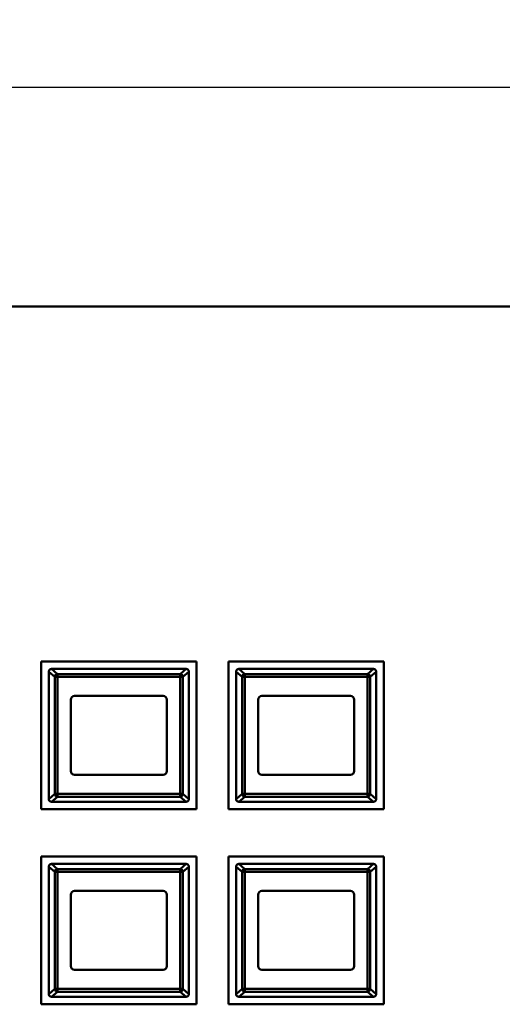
# Model space of a CAD drawing. Header units: inches. Extents: x 9.4 to 55.3, y 0.3 to 33.1.
# Tile 86 of 173: x 22.1 to 24.6, y 16.8 to 22. Entities that reach past the tile are written whole.
import ezdxf

# ---------------------------------------------------------------- set-up
doc = ezdxf.new("R2010")
doc.units = ezdxf.units.IN
doc.header["$MEASUREMENT"] = 0
for name, color, linetype, lineweight in [('Dimensions(ANSI)', 7, 'Continuous', 25), ('Visible Edges(ANSI)', 7, 'Continuous', 50), ('Visible Tangent Edges(ANSI)', 7, 'Continuous', 50)]:
    doc.layers.add(name, color=color, linetype=linetype, lineweight=lineweight)
doc.styles.add('Copy of DEFAULT-ANSI', font='arial.ttf')
doc.dimstyles.new('Copy of DEFAULT-ANSI-06', dxfattribs={"dimtxt": 0.5, "dimasz": 0.098425, "dimexe": 0.125, "dimexo": 0.0625, "dimgap": 0.031496, "dimtad": 0, "dimtih": 1, "dimtoh": 1, "dimrnd": 1e-08, "dimzin": 0, "dimdsep": 46, "dimtxsty": 'Copy of DEFAULT-ANSI', "dimcen": 0.09, "dimdle": 0.393701, "dimclrd": 179, "dimclre": 179, "dimclrt": 179, "dimadec": 0, "dimazin": 0, "dimtfac": 1, "dimtofl": 0, "dimtmove": 0, "dimatfit": 3, "dimfxl": 1, "dimtolj": 1, "dimtzin": 0, "dimlwd": 25, "dimlwe": 25, "dimarcsym": 0})

# ---------------------------------------------------------------- blocks, each defined once
blk = doc.blocks.new('*D3')
at = {"layer": 'Defpoints', "color": 0, "linetype": 'Continuous'}
for p in [(42.6076, 21.6816), (12.8376, 19.8706), (42.6076, 19.8706)]:
    blk.add_point(p, dxfattribs=at)
at = {"layer": 'Dimensions(ANSI)', "color": 179, "linetype": 'Continuous', "lineweight": 25}
for p, q in [((12.8376, 19.9331), (12.8376, 21.8066)), ((42.6076, 19.9331), (42.6076, 21.8066)), ((12.936, 21.6816), (25.4907, 21.6816)), ((42.5092, 21.6816), (29.9544, 21.6816))]:
    blk.add_line(p, q, dxfattribs=at)
at = {"layer": 'Dimensions(ANSI)', "color": 179, "linetype": 'Continuous'}
for points in [[(12.936, 21.698), (12.936, 21.6652), (12.8376, 21.6816)], [(42.5092, 21.698), (42.5092, 21.6652), (42.6076, 21.6816)]]:
    blk.add_solid(points, dxfattribs=at)
at = {"layer": 'Dimensions(ANSI)', "color": 179, "linetype": 'Continuous', "lineweight": 25, "insert": (25.5222, 22.002), "char_height": 0.5, "attachment_point": 1, "style": 'Copy of DEFAULT-ANSI'}
blk.add_mtext('\\A1;29.77 [756.16]', dxfattribs=at)

msp = doc.modelspace()

# ---------------------------------------------------------------- linework, layer by layer
at = {"layer": 'Visible Edges(ANSI)'}
for p, q in [((41.6076, 20.5106), (13.8376, 20.5106)), ((22.1826, 17.8269), (22.1826, 18.6159)), ((22.1826, 18.6159), (23.0106, 18.6159)), ((23.0106, 18.6159), (23.0106, 17.8269)), ((23.1826, 17.8269), (23.1826, 18.6159)), ((23.1826, 18.6159), (24.0106, 18.6159)), ((24.0106, 18.6159), (24.0106, 17.8269)), ((22.2226, 17.8822), (22.2226, 18.5612)), ((22.2226, 18.5612), (22.2226, 17.8822)), ((22.2376, 18.5762), (22.2376, 18.5762)), ((22.9556, 18.5762), (22.2376, 18.5762)), ((22.9706, 17.8822), (22.9706, 18.5612)), ((23.2226, 17.8822), (23.2226, 18.5612)), ((23.2226, 18.5612), (23.2226, 17.8822)), ((23.2376, 18.5762), (23.2376, 18.5762)), ((23.9556, 18.5762), (23.2376, 18.5762)), ((23.9706, 17.8822), (23.9706, 18.5612)), ((22.3406, 18.0312), (22.3406, 18.4122)), ((22.3606, 18.4322), (22.8326, 18.4322)), ((22.8526, 18.4122), (22.8526, 18.0312)), ((23.3406, 18.0312), (23.3406, 18.4122)), ((23.3606, 18.4322), (23.8326, 18.4322)), ((23.8526, 18.4122), (23.8526, 18.0312)), ((22.8326, 18.0112), (22.3606, 18.0112)), ((23.8326, 18.0112), (23.3606, 18.0112)), ((23.0106, 17.8269), (22.1826, 17.8269)), ((22.2376, 17.8672), (22.2376, 17.8672)), ((22.2376, 17.8672), (22.9556, 17.8672)), ((24.0106, 17.8269), (23.1826, 17.8269)), ((23.2376, 17.8672), (23.2376, 17.8672)), ((23.2376, 17.8672), (23.9556, 17.8672)), ((22.1826, 16.7859), (22.1826, 17.5749)), ((22.1826, 17.5749), (23.0106, 17.5749)), ((23.0106, 17.5749), (23.0106, 16.7859)), ((23.1826, 16.7859), (23.1826, 17.5749)), ((23.1826, 17.5749), (24.0106, 17.5749)), ((24.0106, 17.5749), (24.0106, 16.7859)), ((22.2226, 16.8412), (22.2226, 17.5202)), ((22.2226, 17.5202), (22.2226, 16.8412)), ((22.2376, 17.5352), (22.2376, 17.5352)), ((22.9556, 17.5352), (22.2376, 17.5352)), ((22.9706, 16.8412), (22.9706, 17.5202)), ((23.2226, 16.8412), (23.2226, 17.5202)), ((23.2226, 17.5202), (23.2226, 16.8412)), ((23.2376, 17.5352), (23.2376, 17.5352)), ((23.9556, 17.5352), (23.2376, 17.5352)), ((23.9706, 16.8412), (23.9706, 17.5202)), ((22.3406, 16.9902), (22.3406, 17.3712)), ((22.3606, 17.3912), (22.8326, 17.3912)), ((22.8526, 17.3712), (22.8526, 16.9902)), ((23.3406, 16.9902), (23.3406, 17.3712)), ((23.3606, 17.3912), (23.8326, 17.3912)), ((23.8526, 17.3712), (23.8526, 16.9902)), ((22.8326, 16.9702), (22.3606, 16.9702)), ((23.8326, 16.9702), (23.3606, 16.9702)), ((22.2376, 16.8262), (22.2376, 16.8262)), ((22.2376, 16.8262), (22.9556, 16.8262)), ((23.2376, 16.8262), (23.2376, 16.8262)), ((23.2376, 16.8262), (23.9556, 16.8262)), ((23.0106, 16.7859), (22.1826, 16.7859)), ((24.0106, 16.7859), (23.1826, 16.7859))]:
    msp.add_line(p, q, dxfattribs=at)
for centre, radius, start, end in [((22.2376, 18.5612), 0.015, 91.641, 180), ((22.2376, 18.5612), 0.015, 177.7541, 180), ((22.2376, 18.5612), 0.015, 90, 91.6647), ((22.9556, 18.5612), 0.015, 88.3353, 90), ((22.9556, 18.5612), 0.015, 0, 2.2459), ((23.2376, 18.5612), 0.015, 91.641, 180), ((23.2376, 18.5612), 0.015, 177.7541, 180), ((23.2376, 18.5612), 0.015, 90, 91.6647), ((23.9556, 18.5612), 0.015, 88.3353, 90), ((23.9556, 18.5612), 0.015, 0, 2.2459), ((22.3606, 18.4122), 0.02, 90, 180), ((22.8326, 18.4122), 0.02, 0, 90), ((23.3606, 18.4122), 0.02, 90, 180), ((23.8326, 18.4122), 0.02, 0, 90), ((22.3606, 18.0312), 0.02, 180, 270), ((22.8326, 18.0312), 0.02, 270, 0), ((23.3606, 18.0312), 0.02, 180, 270), ((23.8326, 18.0312), 0.02, 270, 0), ((22.2376, 17.8822), 0.015, 180, 268.359), ((22.2376, 17.8822), 0.015, 180, 182.2459), ((22.9556, 17.8822), 0.015, 357.7541, 0), ((23.2376, 17.8822), 0.015, 180, 268.359), ((23.2376, 17.8822), 0.015, 180, 182.2459), ((23.9556, 17.8822), 0.015, 357.7541, 0), ((22.2376, 17.8822), 0.015, 268.3353, 270), ((22.9556, 17.8822), 0.015, 270, 271.6647), ((23.2376, 17.8822), 0.015, 268.3353, 270), ((23.9556, 17.8822), 0.015, 270, 271.6647), ((22.2376, 17.5202), 0.015, 91.641, 180), ((22.2376, 17.5202), 0.015, 177.7541, 180), ((22.2376, 17.5202), 0.015, 90, 91.6647), ((22.9556, 17.5202), 0.015, 88.3353, 90), ((22.9556, 17.5202), 0.015, 0, 2.2459), ((23.2376, 17.5202), 0.015, 91.641, 180), ((23.2376, 17.5202), 0.015, 177.7541, 180), ((23.2376, 17.5202), 0.015, 90, 91.6647), ((23.9556, 17.5202), 0.015, 88.3353, 90), ((23.9556, 17.5202), 0.015, 0, 2.2459), ((22.3606, 17.3712), 0.02, 90, 180), ((22.8326, 17.3712), 0.02, 0, 90), ((23.3606, 17.3712), 0.02, 90, 180), ((23.8326, 17.3712), 0.02, 0, 90), ((22.3606, 16.9902), 0.02, 180, 270), ((22.8326, 16.9902), 0.02, 270, 0), ((23.3606, 16.9902), 0.02, 180, 270), ((23.8326, 16.9902), 0.02, 270, 0), ((22.2376, 16.8412), 0.015, 180, 268.359), ((22.2376, 16.8412), 0.015, 180, 182.2459), ((22.2376, 16.8412), 0.015, 268.3353, 270), ((22.9556, 16.8412), 0.015, 270, 271.6647), ((22.9556, 16.8412), 0.015, 357.7541, 0), ((23.2376, 16.8412), 0.015, 180, 268.359), ((23.2376, 16.8412), 0.015, 180, 182.2459), ((23.2376, 16.8412), 0.015, 268.3353, 270), ((23.9556, 16.8412), 0.015, 270, 271.6647), ((23.9556, 16.8412), 0.015, 357.7541, 0)]:
    msp.add_arc(centre, radius, start, end, dxfattribs=at)
for points, knots in [([(22.2226, 18.5617), (22.2227, 18.5639), (22.2234, 18.5662), (22.2246, 18.5687), (22.2251, 18.5694), (22.2258, 18.5705), (22.2263, 18.571), (22.2273, 18.5721), (22.2281, 18.5728), (22.2301, 18.5742), (22.2318, 18.5751), (22.2345, 18.5759), (22.2358, 18.5761), (22.2372, 18.5762)], [-0.47517162, -0.47517162, -0.47517162, -0.47517162, -0.4593497, -0.4593497, -0.45391807, -0.45391807, -0.44954667, -0.44954667, -0.44251629, -0.44251629, -0.43082103, -0.43082103, -0.42105754, -0.42105754, -0.42105754, -0.42105754]), ([(22.9561, 18.5762), (22.9574, 18.5761), (22.9588, 18.5759), (22.9615, 18.5751), (22.9631, 18.5742), (22.9651, 18.5728), (22.966, 18.5721), (22.967, 18.571), (22.9674, 18.5705), (22.9682, 18.5694), (22.9686, 18.5687), (22.9699, 18.5662), (22.9705, 18.5639), (22.9706, 18.5617)], [-0.08937412, -0.08937412, -0.08937412, -0.08937412, -0.07961062, -0.07961062, -0.06791536, -0.06791536, -0.06088498, -0.06088498, -0.05651358, -0.05651358, -0.05108195, -0.05108195, -0.03526003, -0.03526003, -0.03526003, -0.03526003]), ([(23.2226, 18.5617), (23.2227, 18.5639), (23.2234, 18.5662), (23.2246, 18.5687), (23.2251, 18.5694), (23.2258, 18.5705), (23.2263, 18.571), (23.2273, 18.5721), (23.2281, 18.5728), (23.2301, 18.5742), (23.2318, 18.5751), (23.2345, 18.5759), (23.2358, 18.5761), (23.2372, 18.5762)], [-0.47517162, -0.47517162, -0.47517162, -0.47517162, -0.4593497, -0.4593497, -0.45391807, -0.45391807, -0.44954667, -0.44954667, -0.44251629, -0.44251629, -0.43082103, -0.43082103, -0.42105754, -0.42105754, -0.42105754, -0.42105754]), ([(23.9561, 18.5762), (23.9574, 18.5761), (23.9588, 18.5759), (23.9615, 18.5751), (23.9631, 18.5742), (23.9651, 18.5728), (23.966, 18.5721), (23.967, 18.571), (23.9674, 18.5705), (23.9682, 18.5694), (23.9686, 18.5687), (23.9699, 18.5662), (23.9705, 18.5639), (23.9706, 18.5617)], [-0.08937412, -0.08937412, -0.08937412, -0.08937412, -0.07961062, -0.07961062, -0.06791536, -0.06791536, -0.06088498, -0.06088498, -0.05651358, -0.05651358, -0.05108195, -0.05108195, -0.03526003, -0.03526003, -0.03526003, -0.03526003]), ([(22.2372, 17.8672), (22.2358, 17.8672), (22.2345, 17.8674), (22.2318, 17.8683), (22.2301, 17.8691), (22.2281, 17.8705), (22.2273, 17.8712), (22.2263, 17.8723), (22.2258, 17.8729), (22.2251, 17.8739), (22.2246, 17.8746), (22.2234, 17.8771), (22.2227, 17.8794), (22.2226, 17.8816)], [-0.08937412, -0.08937412, -0.08937412, -0.08937412, -0.07961062, -0.07961062, -0.06791536, -0.06791536, -0.06088498, -0.06088498, -0.05651358, -0.05651358, -0.05108195, -0.05108195, -0.03526003, -0.03526003, -0.03526003, -0.03526003]), ([(22.9706, 17.8816), (22.9705, 17.8794), (22.9699, 17.8771), (22.9686, 17.8746), (22.9682, 17.8739), (22.9674, 17.8729), (22.967, 17.8723), (22.966, 17.8712), (22.9651, 17.8705), (22.9631, 17.8691), (22.9615, 17.8683), (22.9588, 17.8674), (22.9574, 17.8672), (22.9561, 17.8672)], [-0.47517162, -0.47517162, -0.47517162, -0.47517162, -0.4593497, -0.4593497, -0.45391807, -0.45391807, -0.44954667, -0.44954667, -0.44251629, -0.44251629, -0.43082103, -0.43082103, -0.42105754, -0.42105754, -0.42105754, -0.42105754]), ([(23.2372, 17.8672), (23.2358, 17.8672), (23.2345, 17.8674), (23.2318, 17.8683), (23.2301, 17.8691), (23.2281, 17.8705), (23.2273, 17.8712), (23.2263, 17.8723), (23.2258, 17.8729), (23.2251, 17.8739), (23.2246, 17.8746), (23.2234, 17.8771), (23.2227, 17.8794), (23.2226, 17.8816)], [-0.08937412, -0.08937412, -0.08937412, -0.08937412, -0.07961062, -0.07961062, -0.06791536, -0.06791536, -0.06088498, -0.06088498, -0.05651358, -0.05651358, -0.05108195, -0.05108195, -0.03526003, -0.03526003, -0.03526003, -0.03526003]), ([(23.9706, 17.8816), (23.9705, 17.8794), (23.9699, 17.8771), (23.9686, 17.8746), (23.9682, 17.8739), (23.9674, 17.8729), (23.967, 17.8723), (23.966, 17.8712), (23.9651, 17.8705), (23.9631, 17.8691), (23.9615, 17.8683), (23.9588, 17.8674), (23.9574, 17.8672), (23.9561, 17.8672)], [-0.47517162, -0.47517162, -0.47517162, -0.47517162, -0.4593497, -0.4593497, -0.45391807, -0.45391807, -0.44954667, -0.44954667, -0.44251629, -0.44251629, -0.43082103, -0.43082103, -0.42105754, -0.42105754, -0.42105754, -0.42105754]), ([(22.2226, 17.5207), (22.2227, 17.5229), (22.2234, 17.5252), (22.2246, 17.5277), (22.2251, 17.5284), (22.2258, 17.5295), (22.2263, 17.53), (22.2273, 17.5311), (22.2281, 17.5318), (22.2301, 17.5332), (22.2318, 17.5341), (22.2345, 17.5349), (22.2358, 17.5351), (22.2372, 17.5352)], [-0.47517162, -0.47517162, -0.47517162, -0.47517162, -0.4593497, -0.4593497, -0.45391807, -0.45391807, -0.44954667, -0.44954667, -0.44251629, -0.44251629, -0.43082103, -0.43082103, -0.42105754, -0.42105754, -0.42105754, -0.42105754]), ([(22.9561, 17.5352), (22.9574, 17.5351), (22.9588, 17.5349), (22.9615, 17.5341), (22.9631, 17.5332), (22.9651, 17.5318), (22.966, 17.5311), (22.967, 17.53), (22.9674, 17.5295), (22.9682, 17.5284), (22.9686, 17.5277), (22.9699, 17.5252), (22.9705, 17.5229), (22.9706, 17.5207)], [-0.08937412, -0.08937412, -0.08937412, -0.08937412, -0.07961062, -0.07961062, -0.06791536, -0.06791536, -0.06088498, -0.06088498, -0.05651358, -0.05651358, -0.05108195, -0.05108195, -0.03526003, -0.03526003, -0.03526003, -0.03526003]), ([(23.2226, 17.5207), (23.2227, 17.5229), (23.2234, 17.5252), (23.2246, 17.5277), (23.2251, 17.5284), (23.2258, 17.5295), (23.2263, 17.53), (23.2273, 17.5311), (23.2281, 17.5318), (23.2301, 17.5332), (23.2318, 17.5341), (23.2345, 17.5349), (23.2358, 17.5351), (23.2372, 17.5352)], [-0.47517162, -0.47517162, -0.47517162, -0.47517162, -0.4593497, -0.4593497, -0.45391807, -0.45391807, -0.44954667, -0.44954667, -0.44251629, -0.44251629, -0.43082103, -0.43082103, -0.42105754, -0.42105754, -0.42105754, -0.42105754]), ([(23.9561, 17.5352), (23.9574, 17.5351), (23.9588, 17.5349), (23.9615, 17.5341), (23.9631, 17.5332), (23.9651, 17.5318), (23.966, 17.5311), (23.967, 17.53), (23.9674, 17.5295), (23.9682, 17.5284), (23.9686, 17.5277), (23.9699, 17.5252), (23.9705, 17.5229), (23.9706, 17.5207)], [-0.08937412, -0.08937412, -0.08937412, -0.08937412, -0.07961062, -0.07961062, -0.06791536, -0.06791536, -0.06088498, -0.06088498, -0.05651358, -0.05651358, -0.05108195, -0.05108195, -0.03526003, -0.03526003, -0.03526003, -0.03526003]), ([(22.2372, 16.8262), (22.2358, 16.8262), (22.2345, 16.8264), (22.2318, 16.8273), (22.2301, 16.8281), (22.2281, 16.8295), (22.2273, 16.8302), (22.2263, 16.8313), (22.2258, 16.8319), (22.2251, 16.8329), (22.2246, 16.8336), (22.2234, 16.8361), (22.2227, 16.8384), (22.2226, 16.8406)], [-0.08937412, -0.08937412, -0.08937412, -0.08937412, -0.07961062, -0.07961062, -0.06791536, -0.06791536, -0.06088498, -0.06088498, -0.05651358, -0.05651358, -0.05108195, -0.05108195, -0.03526003, -0.03526003, -0.03526003, -0.03526003]), ([(22.9706, 16.8406), (22.9705, 16.8384), (22.9699, 16.8361), (22.9686, 16.8336), (22.9682, 16.8329), (22.9674, 16.8319), (22.967, 16.8313), (22.966, 16.8302), (22.9651, 16.8295), (22.9631, 16.8281), (22.9615, 16.8273), (22.9588, 16.8264), (22.9574, 16.8262), (22.9561, 16.8262)], [-0.47517162, -0.47517162, -0.47517162, -0.47517162, -0.4593497, -0.4593497, -0.45391807, -0.45391807, -0.44954667, -0.44954667, -0.44251629, -0.44251629, -0.43082103, -0.43082103, -0.42105754, -0.42105754, -0.42105754, -0.42105754]), ([(23.2372, 16.8262), (23.2358, 16.8262), (23.2345, 16.8264), (23.2318, 16.8273), (23.2301, 16.8281), (23.2281, 16.8295), (23.2273, 16.8302), (23.2263, 16.8313), (23.2258, 16.8319), (23.2251, 16.8329), (23.2246, 16.8336), (23.2234, 16.8361), (23.2227, 16.8384), (23.2226, 16.8406)], [-0.08937412, -0.08937412, -0.08937412, -0.08937412, -0.07961062, -0.07961062, -0.06791536, -0.06791536, -0.06088498, -0.06088498, -0.05651358, -0.05651358, -0.05108195, -0.05108195, -0.03526003, -0.03526003, -0.03526003, -0.03526003]), ([(23.9706, 16.8406), (23.9705, 16.8384), (23.9699, 16.8361), (23.9686, 16.8336), (23.9682, 16.8329), (23.9674, 16.8319), (23.967, 16.8313), (23.966, 16.8302), (23.9651, 16.8295), (23.9631, 16.8281), (23.9615, 16.8273), (23.9588, 16.8264), (23.9574, 16.8262), (23.9561, 16.8262)], [-0.47517162, -0.47517162, -0.47517162, -0.47517162, -0.4593497, -0.4593497, -0.45391807, -0.45391807, -0.44954667, -0.44954667, -0.44251629, -0.44251629, -0.43082103, -0.43082103, -0.42105754, -0.42105754, -0.42105754, -0.42105754])]:
    msp.add_open_spline(points, degree=3, knots=knots, dxfattribs=at)
at = {"layer": 'Visible Tangent Edges(ANSI)'}
for p, q in [((22.2226, 18.5617), (22.2545, 18.5345)), ((22.2688, 18.549), (22.2372, 18.5762)), ((22.9561, 18.5762), (22.9244, 18.549)), ((22.9388, 18.5345), (22.9706, 18.5617)), ((23.2226, 18.5617), (23.2545, 18.5345)), ((23.2688, 18.549), (23.2372, 18.5762)), ((23.9561, 18.5762), (23.9244, 18.549)), ((23.9388, 18.5345), (23.9706, 18.5617)), ((22.2545, 18.5345), (22.2545, 17.9088)), ((22.2545, 18.5345), (22.2688, 18.5345)), ((22.9244, 18.549), (22.2688, 18.549)), ((22.2688, 18.5345), (22.2688, 18.549)), ((22.2688, 18.5345), (22.9244, 18.5345)), ((22.2688, 17.9088), (22.2688, 18.5345)), ((22.9244, 18.549), (22.9244, 18.5345)), ((22.9244, 18.5345), (22.9388, 18.5345)), ((22.9244, 18.5345), (22.9244, 17.9088)), ((22.9388, 17.9088), (22.9388, 18.5345)), ((23.2545, 18.5345), (23.2545, 17.9088)), ((23.2545, 18.5345), (23.2688, 18.5345)), ((23.9244, 18.549), (23.2688, 18.549)), ((23.2688, 18.5345), (23.2688, 18.549)), ((23.2688, 18.5345), (23.9244, 18.5345)), ((23.2688, 17.9088), (23.2688, 18.5345)), ((23.9244, 18.549), (23.9244, 18.5345)), ((23.9244, 18.5345), (23.9388, 18.5345)), ((23.9244, 18.5345), (23.9244, 17.9088)), ((23.9388, 17.9088), (23.9388, 18.5345)), ((22.2545, 17.9088), (22.2226, 17.8816)), ((22.2372, 17.8672), (22.2688, 17.8943)), ((22.2688, 17.9088), (22.2545, 17.9088)), ((22.9244, 17.9088), (22.2688, 17.9088)), ((22.2688, 17.8943), (22.2688, 17.9088)), ((22.2688, 17.8943), (22.9244, 17.8943)), ((22.9388, 17.9088), (22.9244, 17.9088)), ((22.9244, 17.9088), (22.9244, 17.8943)), ((22.9244, 17.8943), (22.9561, 17.8672)), ((22.9706, 17.8816), (22.9388, 17.9088)), ((23.2545, 17.9088), (23.2226, 17.8816)), ((23.2372, 17.8672), (23.2688, 17.8943)), ((23.2688, 17.9088), (23.2545, 17.9088)), ((23.9244, 17.9088), (23.2688, 17.9088)), ((23.2688, 17.8943), (23.2688, 17.9088)), ((23.2688, 17.8943), (23.9244, 17.8943)), ((23.9388, 17.9088), (23.9244, 17.9088)), ((23.9244, 17.9088), (23.9244, 17.8943)), ((23.9244, 17.8943), (23.9561, 17.8672)), ((23.9706, 17.8816), (23.9388, 17.9088)), ((22.2226, 17.5207), (22.2545, 17.4935)), ((22.2688, 17.508), (22.2372, 17.5352)), ((22.9244, 17.508), (22.2688, 17.508)), ((22.2688, 17.4935), (22.2688, 17.508)), ((22.9561, 17.5352), (22.9244, 17.508)), ((22.9244, 17.508), (22.9244, 17.4935)), ((22.9388, 17.4935), (22.9706, 17.5207)), ((23.2226, 17.5207), (23.2545, 17.4935)), ((23.2688, 17.508), (23.2372, 17.5352)), ((23.9244, 17.508), (23.2688, 17.508)), ((23.2688, 17.4935), (23.2688, 17.508)), ((23.9561, 17.5352), (23.9244, 17.508)), ((23.9244, 17.508), (23.9244, 17.4935)), ((23.9388, 17.4935), (23.9706, 17.5207)), ((22.2545, 17.4935), (22.2545, 16.8678)), ((22.2545, 17.4935), (22.2688, 17.4935)), ((22.2688, 17.4935), (22.9244, 17.4935)), ((22.2688, 16.8678), (22.2688, 17.4935)), ((22.9244, 17.4935), (22.9388, 17.4935)), ((22.9244, 17.4935), (22.9244, 16.8678)), ((22.9388, 16.8678), (22.9388, 17.4935)), ((23.2545, 17.4935), (23.2545, 16.8678)), ((23.2545, 17.4935), (23.2688, 17.4935)), ((23.2688, 17.4935), (23.9244, 17.4935)), ((23.2688, 16.8678), (23.2688, 17.4935)), ((23.9244, 17.4935), (23.9388, 17.4935)), ((23.9244, 17.4935), (23.9244, 16.8678)), ((23.9388, 16.8678), (23.9388, 17.4935)), ((22.2545, 16.8678), (22.2226, 16.8406)), ((22.2372, 16.8262), (22.2688, 16.8533)), ((22.2688, 16.8678), (22.2545, 16.8678)), ((22.9244, 16.8678), (22.2688, 16.8678)), ((22.2688, 16.8533), (22.2688, 16.8678)), ((22.2688, 16.8533), (22.9244, 16.8533)), ((22.9388, 16.8678), (22.9244, 16.8678)), ((22.9244, 16.8678), (22.9244, 16.8533)), ((22.9244, 16.8533), (22.9561, 16.8262)), ((22.9706, 16.8406), (22.9388, 16.8678)), ((23.2545, 16.8678), (23.2226, 16.8406)), ((23.2372, 16.8262), (23.2688, 16.8533)), ((23.2688, 16.8678), (23.2545, 16.8678)), ((23.9244, 16.8678), (23.2688, 16.8678)), ((23.2688, 16.8533), (23.2688, 16.8678)), ((23.2688, 16.8533), (23.9244, 16.8533)), ((23.9388, 16.8678), (23.9244, 16.8678)), ((23.9244, 16.8678), (23.9244, 16.8533)), ((23.9244, 16.8533), (23.9561, 16.8262)), ((23.9706, 16.8406), (23.9388, 16.8678))]:
    msp.add_line(p, q, dxfattribs=at)
for centre, major_axis, start_param, end_param in [((22.2688, 18.5345), (-0.0098, -0.0114), 3.884919, 5.386684), ((22.9244, 18.5345), (-0.0098, 0.0114), 4.038094, 5.539859), ((23.2688, 18.5345), (-0.0098, -0.0114), 3.884919, 5.386684), ((23.9244, 18.5345), (-0.0098, 0.0114), 4.038094, 5.539859), ((22.2688, 17.9088), (0.0098, -0.0114), 4.038094, 5.539859), ((22.9244, 17.9088), (0.0098, 0.0114), 3.884919, 5.386684), ((23.2688, 17.9088), (0.0098, -0.0114), 4.038094, 5.539859), ((23.9244, 17.9088), (0.0098, 0.0114), 3.884919, 5.386684), ((22.2688, 17.4935), (-0.0098, -0.0114), 3.884919, 5.386684), ((22.9244, 17.4935), (-0.0098, 0.0114), 4.038094, 5.539859), ((23.2688, 17.4935), (-0.0098, -0.0114), 3.884919, 5.386684), ((23.9244, 17.4935), (-0.0098, 0.0114), 4.038094, 5.539859), ((22.2688, 16.8678), (0.0098, -0.0114), 4.038094, 5.539859), ((22.9244, 16.8678), (0.0098, 0.0114), 3.884919, 5.386684), ((23.2688, 16.8678), (0.0098, -0.0114), 4.038094, 5.539859), ((23.9244, 16.8678), (0.0098, 0.0114), 3.884919, 5.386684)]:
    msp.add_ellipse(centre, major_axis=major_axis, ratio=0.93248, start_param=start_param, end_param=end_param, dxfattribs=at)

# ---------------------------------------------------------------- dimensions: what is measured, and where the dimension line sits
at = {"layer": 'Dimensions(ANSI)', "color": 179, "linetype": 'Continuous', "lineweight": 25}
dim = msp.add_linear_dim(base=(42.6076, 21.6816), p1=(12.8376, 19.8706), p2=(42.6076, 19.8706), dimstyle='Copy of DEFAULT-ANSI-06', override={"dimtih": 0, "dimtoh": 0, "dimdec": 2, "dimtp": 0, "dimtm": 0, "dimtdec": 2, "dimatfit": 1}, dxfattribs=at)
dim.commit()
dim.dimension.update_dxf_attribs({"geometry": '*D3', "text_midpoint": (27.7226, 21.6816), "dimtype": 160})

doc.saveas('drawing.dxf')
